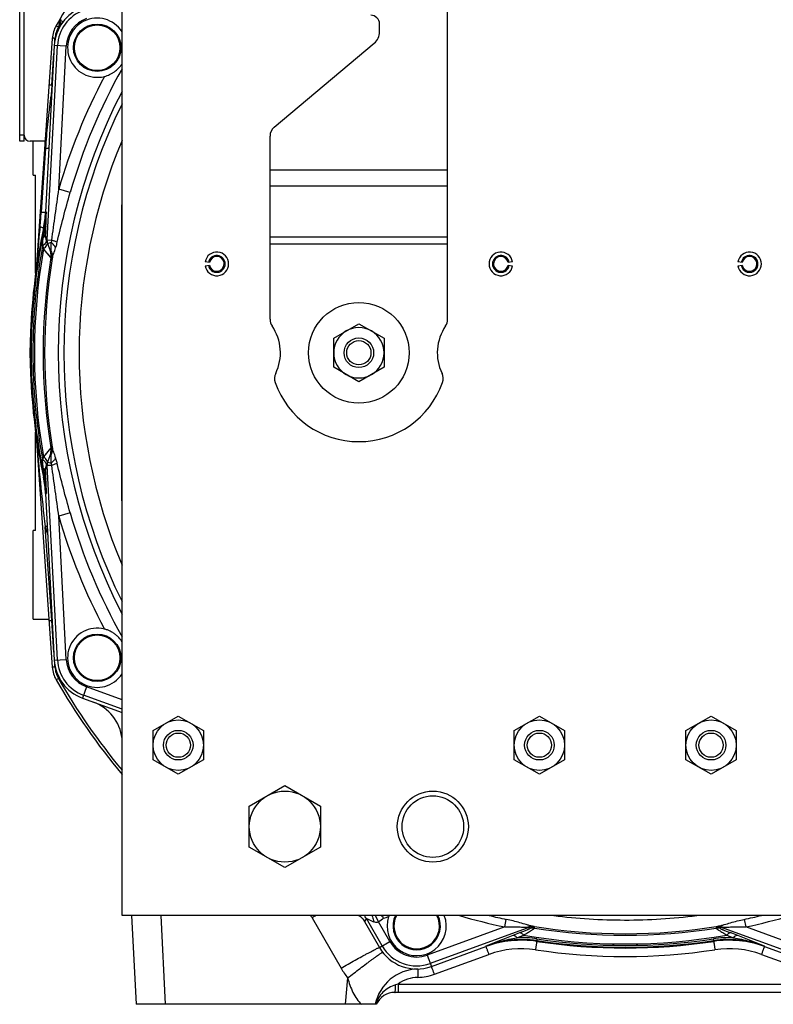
# Model space of a CAD drawing. Extents: x -3089 to 1181, y 8 to 2274.
# Tile 1 of 66: x -3089 to -2835, y 940 to 1272. Entities that reach past the tile are written whole.
import ezdxf

# ---------------------------------------------------------------- set-up
doc = ezdxf.new("R2010")
doc.units = 0
doc.header["$LTSCALE"] = 65.395
doc.layers.get('0').update_dxf_attribs({"linetype": 'CONTINUOUS'})

msp = doc.modelspace()

# ---------------------------------------------------------------- linework, layer by layer
at = {"color": 6, "linetype": 'CONTINUOUS'}
for p, q in [((-3054.59, 969.7), (-3054.59, 1349.7)), ((-2944.59, 1171), (-2944.59, 1277.7)), ((-2967.59, 1268.08), (-2967.59, 1270.7)), ((-3078.17, 1265.87), (-3083.62, 1187.81)), ((-3003.16, 1235.9), (-2969.38, 1264.25)), ((-3070.99, 1262.78), (-3070.99, 1262.7)), ((-3054.99, 1262.61), (-3054.99, 1262.7)), ((-3004.59, 1171), (-3004.59, 1232.83)), ((-3080.42, 1207.23), (-3080.42, 1207.22)), ((-3078.56, 1193.51), (-3080.19, 1197.99)), ((-2983.09, 1164.6), (-2974.59, 1169.51)), ((-2974.59, 1169.51), (-2966.09, 1164.6)), ((-2983.09, 1154.79), (-2983.09, 1164.6)), ((-2966.09, 1164.6), (-2966.09, 1154.79)), ((-3085.59, 1159.7), (-3085.71, 1159.7)), ((-2974.59, 1149.88), (-2983.09, 1154.79)), ((-2966.09, 1154.79), (-2974.59, 1149.88)), ((-3083.62, 1131.58), (-3078.17, 1053.52)), ((-3080.19, 1121.41), (-3078.56, 1125.88)), ((-3080.42, 1112.17), (-3080.42, 1112.17)), ((-3070.99, 1056.78), (-3070.99, 1056.7)), ((-3054.99, 1056.61), (-3054.99, 1056.7)), ((-3044.09, 1032.1), (-3035.59, 1037.01)), ((-3035.59, 1037.01), (-3027.09, 1032.1)), ((-2922.09, 1032.1), (-2913.59, 1037.01)), ((-2913.59, 1037.01), (-2905.09, 1032.1)), ((-2864.09, 1032.1), (-2855.59, 1037.01)), ((-2855.59, 1037.01), (-2847.09, 1032.1)), ((-3044.09, 1022.29), (-3044.09, 1032.1)), ((-3027.09, 1032.1), (-3027.09, 1022.29)), ((-2922.09, 1022.29), (-2922.09, 1032.1)), ((-2905.09, 1032.1), (-2905.09, 1022.29)), ((-2864.09, 1022.29), (-2864.09, 1032.1)), ((-2847.09, 1032.1), (-2847.09, 1022.29)), ((-3035.59, 1017.38), (-3044.09, 1022.29)), ((-3027.09, 1022.29), (-3035.59, 1017.38)), ((-2913.59, 1017.38), (-2922.09, 1022.29)), ((-2905.09, 1022.29), (-2913.59, 1017.38)), ((-2855.59, 1017.38), (-2864.09, 1022.29)), ((-2847.09, 1022.29), (-2855.59, 1017.38)), ((-3011.59, 1006.63), (-2999.59, 1013.55)), ((-2999.59, 1013.55), (-2987.59, 1006.63)), ((-3011.59, 992.77), (-3011.59, 1006.63)), ((-2987.59, 1006.63), (-2987.59, 992.77)), ((-2999.59, 985.84), (-3011.59, 992.77)), ((-2987.59, 992.77), (-2999.59, 985.84)), ((-2714.59, 969.7), (-3054.59, 969.7)), ((-3051.42, 969.7), (-3049.85, 939.7)), ((-2972.65, 967.76), (-2972.6, 967.66)), ((-2963.05, 966.21), (-2963.05, 966.12)), ((-2947.05, 966.04), (-2947.05, 966.12)), ((-2931.64, 959.21), (-2931.64, 959.21)), ((-2837.54, 959.21), (-2837.54, 959.21)), ((-2806.7, 943.7), (-2962.39, 943.7)), ((-2968.71, 939.7), (-3049.85, 939.7))]:
    msp.add_line(p, q, dxfattribs=at)
at = {"color": 3, "linetype": 'CONTINUOUS'}
msp.add_line((-3089.18, 1231.13), (-3089.18, 1309.74), dxfattribs=at)
at = {"color": 7, "linetype": 'CONTINUOUS'}
for p, q in [((-3087.68, 1231.13), (-3087.68, 1309.74)), ((-3087.68, 1231.13), (-3089.18, 1231.13)), ((-3080.78, 1231.13), (-3085.68, 1231.13)), ((-3084.59, 1219.7), (-3084.59, 1231.13)), ((-3084.59, 1219.7), (-3083.79, 1219.7)), ((-3083.79, 1186.55), (-3083.79, 1219.7)), ((-3083.79, 1099.7), (-3083.79, 1132.84)), ((-3084.59, 1069.7), (-3084.59, 1099.7)), ((-3083.79, 1099.7), (-3084.59, 1099.7)), ((-3084.59, 1069.7), (-3079.3, 1069.7))]:
    msp.add_line(p, q, dxfattribs=at)
at = {"color": 9, "linetype": 'CONTINUOUS'}
for p, q in [((-3076.86, 1270.15), (-3076.08, 1269.71)), ((-3079.86, 1197.78), (-3076.42, 1263.4)), ((-3073.43, 1263.24), (-3077.47, 1263.46)), ((-3077.32, 1264.88), (-3077.26, 1265.85)), ((-3078.36, 1250.06), (-3077.61, 1260.74)), ((-3075.96, 1214.89), (-3073.43, 1263.24)), ((-3078.59, 1246.84), (-3078.35, 1246.73)), ((-3087.68, 1233.13), (-3089.18, 1233.13)), ((-3080.46, 1228.81), (-3081.9, 1207.15)), ((-3004.59, 1221.43), (-2944.59, 1221.43)), ((-3072.12, 1213.78), (-3075.96, 1214.89)), ((-2944.59, 1215.93), (-3004.59, 1215.93)), ((-3080.14, 1207.19), (-3080.42, 1207.22)), ((-3081.14, 1201.74), (-3080.85, 1201.7)), ((-3079.86, 1197.78), (-3080.42, 1199.32)), ((-3079.86, 1197.78), (-3078.33, 1197.7)), ((-3079.69, 1196.6), (-3078.59, 1197)), ((-3004.59, 1198.86), (-2944.59, 1198.86)), ((-3078.64, 1191.84), (-3081.1, 1194.8)), ((-2944.59, 1196.36), (-3004.59, 1196.36)), ((-3083.6, 1131.24), (-3083.56, 1130.86)), ((-3078.64, 1127.56), (-3081.1, 1124.59)), ((-3078.77, 1127.4), (-3079.67, 1126.32)), ((-3078.66, 1127.53), (-3078.77, 1127.4)), ((-3079.67, 1126.32), (-3080.68, 1125.1)), ((-3080.42, 1120.08), (-3079.86, 1121.61)), ((-3078.33, 1121.69), (-3079.86, 1121.61)), ((-3076.42, 1055.99), (-3079.86, 1121.61)), ((-3079.69, 1122.79), (-3078.59, 1122.4)), ((-3080.85, 1117.7), (-3081.14, 1117.66)), ((-3080.42, 1112.17), (-3080.14, 1112.21)), ((-3072.12, 1105.61), (-3075.96, 1104.5)), ((-3073.43, 1056.15), (-3075.96, 1104.5)), ((-3078.36, 1069.34), (-3080.57, 1100.92)), ((-3078.36, 1069.34), (-3078.18, 1069.43)), ((-3077.61, 1058.65), (-3078.36, 1069.34)), ((-3077.47, 1055.94), (-3073.43, 1056.15)), ((-3077.26, 1053.55), (-3077.32, 1054.51)), ((-3076.08, 1049.69), (-3076.86, 1049.24)), ((-3066.57, 1046.88), (-3067.95, 1043.07)), ((-3054.59, 1039.33), (-3067.59, 1044.06)), ((-3054.59, 1042.52), (-3066.57, 1046.88)), ((-3039.86, 939.7), (-3041.43, 969.7)), ((-2990.41, 968.89), (-2980.59, 951.89)), ((-2972.6, 967.66), (-2972.7, 967.84)), ((-2972.6, 967.66), (-2972.03, 968.64)), ((-2966.69, 959.4), (-2972.03, 968.64)), ((-2969.12, 969.7), (-2967.92, 967.52)), ((-2964.1, 960.9), (-2967.92, 967.52)), ((-2925.3, 965.83), (-2924.77, 968.37)), ((-2884.8, 968.16), (-2884.74, 968.16)), ((-2844.41, 968.37), (-2843.88, 965.83)), ((-2925.3, 965.83), (-2951.47, 956.3)), ((-2916.8, 965.73), (-2950.45, 953.48)), ((-2916.8, 965.73), (-2916.75, 965.26)), ((-2915.26, 965.41), (-2915.3, 965.87)), ((-2853.88, 965.87), (-2853.92, 965.41)), ((-2852.43, 965.26), (-2852.38, 965.73)), ((-2818.73, 953.48), (-2852.38, 965.73)), ((-2817.71, 956.3), (-2843.88, 965.83)), ((-2967.6, 958.87), (-2964.1, 960.9)), ((-2920.33, 963.79), (-2922.59, 962.92)), ((-2921.17, 962.19), (-2918.94, 963.06)), ((-2914.41, 961.81), (-2914.49, 961.24)), ((-2914.47, 960.93), (-2914.49, 961.24)), ((-2854.69, 961.24), (-2854.77, 961.81)), ((-2854.69, 961.24), (-2854.71, 960.93)), ((-2850.24, 963.06), (-2848.01, 962.19)), ((-2846.59, 962.92), (-2848.85, 963.79)), ((-2931.65, 959.32), (-2931.64, 959.21)), ((-2837.54, 959.21), (-2837.53, 959.32)), ((-2951.47, 956.3), (-2950.09, 952.5)), ((-2949.06, 949.83), (-2930.62, 956.55)), ((-2838.56, 956.55), (-2820.12, 949.83)), ((-2978.38, 948.6), (-2979.16, 939.7)), ((-2961.35, 946.54), (-2807.73, 946.54)), ((-2961.35, 946.54), (-2961.35, 943.7))]:
    msp.add_line(p, q, dxfattribs=at)
at = {"color": 2, "linetype": 'CONTINUOUS'}
for p, q in [((-3075.75, 1271.87), (-3075.88, 1270)), ((-3075.58, 1271.84), (-3075.57, 1271.88)), ((-3077.47, 1263.46), (-3080.42, 1207.23)), ((-3078.36, 1250.06), (-3078.59, 1246.84)), ((-3078.18, 1249.97), (-3078.36, 1250.06)), ((-3054.79, 1209.7), (-3054.79, 1109.7)), ((-3080.85, 1201.7), (-3080.72, 1201.67)), ((-3025.05, 1190.13), (-3026.53, 1190.39)), ((-2922.65, 1190.39), (-2924.13, 1190.13)), ((-2845.05, 1190.13), (-2846.53, 1190.39)), ((-3026.53, 1189), (-3025.05, 1189.26)), ((-2924.13, 1189.26), (-2922.65, 1189)), ((-2846.53, 1189), (-2845.05, 1189.26)), ((-3085.47, 1166.71), (-3085.71, 1159.7)), ((-3085.71, 1159.7), (-3085.47, 1152.68)), ((-3080.72, 1117.73), (-3080.85, 1117.7)), ((-3080.42, 1112.17), (-3077.47, 1055.94)), ((-3067.95, 1043.07), (-3054.59, 1038.21)), ((-2973.13, 968.44), (-2967.6, 958.87)), ((-2967.04, 969.7), (-2966.48, 969.14)), ((-2950.09, 952.5), (-2931.64, 959.21)), ((-2837.54, 959.21), (-2819.09, 952.5)), ((-2954.71, 951.63), (-2954.71, 951.56)), ((-2954.71, 951.62), (-2954.71, 951.62)), ((-2954.71, 951.6), (-2954.7, 951.38)), ((-2954.71, 951.45), (-2954.64, 948.78)), ((-2954.7, 951.38), (-2954.69, 950.83)), ((-2954.69, 950.83), (-2954.68, 950.53)), ((-2954.68, 950.53), (-2954.67, 950))]:
    msp.add_line(p, q, dxfattribs=at)
at = {"color": 9, "linetype": 'CONTINUOUS'}
for points in [[(-3080.42, 1193.98), (-3080.55, 1194.13), (-3080.68, 1194.29), (-3080.81, 1194.46), (-3080.95, 1194.62)], [(-3079.86, 1193.31), (-3079.96, 1193.43), (-3080.42, 1193.98)], [(-3078.69, 1191.9), (-3079.58, 1192.97), (-3079.86, 1193.31)], [(-3080.68, 1125.1), (-3080.81, 1124.94), (-3081.1, 1124.59)]]:
    msp.add_lwpolyline(points, dxfattribs=at)
at = {"color": 2, "linetype": 'CONTINUOUS'}
msp.add_lwpolyline([(-2954.67, 950), (-2954.66, 949.41), (-2954.65, 949.2)], dxfattribs=at)
for centre in [(-3062.99, 1262.7), (-3062.99, 1056.7)]:
    msp.add_circle(centre, 8, dxfattribs=at)
at = {"color": 9, "linetype": 'CONTINUOUS'}
for centre in [(-3062.99, 1262.7), (-3062.99, 1056.7)]:
    msp.add_circle(centre, 7.7, dxfattribs=at)
at = {"color": 6, "linetype": 'CONTINUOUS'}
for centre, radius in [((-2974.59, 1159.7), 17), ((-2974.59, 1159.7), 5), ((-2974.59, 1159.7), 4.1), ((-3035.59, 1027.2), 8.5), ((-2913.59, 1027.2), 8.5), ((-2855.59, 1027.2), 8.5), ((-3035.59, 1027.2), 5), ((-3035.59, 1027.2), 4.1), ((-2913.59, 1027.2), 5), ((-2913.59, 1027.2), 4.1), ((-2855.59, 1027.2), 5), ((-2855.59, 1027.2), 4.1), ((-2999.59, 999.7), 12), ((-2949.59, 999.7), 12), ((-2949.59, 999.7), 10.4)]:
    msp.add_circle(centre, radius, dxfattribs=at)
for centre, radius, start, end in [((-2884.59, 1159.7), 221.74, 141.1424, 150.1231), ((-2970.59, 1270.7), 3, 0, 90), ((-3068.19, 1265.17), 10, 150.1231, 176), ((-3079.87, 1270.28), 4, 335.8139, 356), ((-2972.59, 1268.08), 5, 310, 360), ((-3000.59, 1232.83), 4, 130, 180), ((-2884.59, 1159.7), 184.5, 157.1362, 202.8638), ((-2884.59, 1159.7), 201, 167.9268, 167.9272), ((-3022.59, 1189.7), 4, 190, 170), ((-2926.59, 1189.7), 4, 10, 350), ((-2842.59, 1189.7), 4, 190, 170), ((-3022.59, 1189.7), 2.85, 190, 170), ((-2926.59, 1189.7), 2.85, 10, 350), ((-2842.59, 1189.7), 2.85, 190, 170), ((-3000.59, 1171), 4, 180, 214.4115), ((-2948.59, 1171), 4, 325.5885, 360), ((-3017.09, 1159.7), 16, 334.1774, 34.4115), ((-2974.59, 1159.7), 8.5, 120.0264, 179.9945), ((-2974.59, 1159.7), 8.5, 59.9791, 120.0222), ((-2974.59, 1159.7), 8.5, 0.0056, 59.9747), ((-2932.09, 1159.7), 16, 145.5885, 205.8226), ((-2884.59, 1159.7), 201, 178, 182), ((-2974.59, 1159.7), 8.5, 180.0055, 239.9745), ((-2974.59, 1159.7), 8.5, 300.0266, 359.9946), ((-2999.09, 1150.99), 4, 154.1774, 199.5766), ((-2974.59, 1159.7), 8.5, 239.9791, 300.0222), ((-2950.09, 1150.99), 4, 340.4234, 25.8226), ((-2974.59, 1159.7), 30, 199.5766, 340.4234), ((-2884.59, 1159.7), 201, 192.0728, 192.0732), ((-3068.19, 1054.22), 10, 184, 209.8769), ((-2884.59, 1159.7), 221.74, 209.8769, 219.9404), ((-3069.48, 1027.67), 15, 6.7248, 69.9604), ((-2977.09, 965.2), 5.12, 29.9999, 30.6947), ((-3041.84, 924.75), 87.46, 30.2053, 30.4973), ((-2955.05, 966.12), 8, 153.4329, 153.4389), ((-2919.67, 926.34), 34.98, 81.4498, 110.0003), ((-2884.59, 1159.7), 201, 261.45, 261.4514), ((-2849.51, 926.34), 34.98, 69.9997, 98.5502), ((-2884.59, 1159.7), 201, 278.5486, 278.55), ((-2954.36, 936.63), 15, 91.4978, 168.1948), ((-2962.39, 936.7), 7, 90, 154.6231)]:
    msp.add_arc(centre, radius, start, end, dxfattribs=at)
at = {"color": 2, "linetype": 'CONTINUOUS'}
for centre, radius, start, end in [((-3062.99, 1262.7), 14.5, 110, 177), ((-3074.75, 1271.8), 1, 149.4806, 176), ((-3072.4, 1269.98), 3.69, 143.6824, 149.0606), ((-3062.99, 1262.7), 10, 32.8159, 284.0909), ((-2875.02, 1155.23), 223.23, 155.5991, 155.772), ((-3115.37, 1209.06), 35, 347.9272, 357), ((-3113.58, 1208.7), 33.48, 347.9228, 357.4108), ((-2884.59, 1159.7), 201, 167.9272, 178), ((-3076.51, 1199.33), 3.91, 199.5229, 200.0002), ((-3081.14, 1197.69), 0.997, 12.0479, 19.3354), ((-3073.43, 1198.62), 8.51, 199.9103, 200.4417), ((-3022.59, 1189.7), 2.5, 10.0001, 169.9999), ((-2926.59, 1189.7), 2.5, 10, 180), ((-2842.59, 1189.7), 2.5, 10.0001, 169.9999), ((-3022.59, 1189.7), 2.5, 190, 360), ((-3022.6, 1189.7), 2.51, 0.0123, 9.9877), ((-2926.58, 1189.7), 2.51, 180.0123, 189.9877), ((-2926.59, 1189.7), 2.5, 190.0001, 349.9999), ((-2842.59, 1189.7), 2.5, 190, 360), ((-2842.6, 1189.7), 2.51, 0.0123, 9.9877), ((-2884.59, 1159.7), 201, 182, 192.0728), ((-3073.43, 1120.78), 8.51, 159.5583, 160.0897), ((-3081.14, 1121.7), 0.997, 340.6651, 348.0108), ((-3076.51, 1120.07), 3.91, 159.9998, 160.4771), ((-3115.37, 1110.34), 35, 3, 12.0728), ((-3113.57, 1110.7), 33.46, 2.5875, 12.0789), ((-3062.99, 1056.7), 10, 75.9091, 327.1673), ((-3062.99, 1056.7), 14.5, 183, 250), ((-2862.26, 1030.61), 121, 210.2279, 210.5365), ((-2955.05, 966.12), 10, 161.1845, 20.9633), ((-2954.94, 966.08), 10.11, 159.0506, 161.1684), ((-2955.05, 966.12), 8, 153.4389, 26.5662), ((-2919.67, 926.32), 35, 81.4514, 110), ((-2884.59, 1159.7), 201, 261.4514, 278.5486), ((-2849.51, 926.32), 35, 70, 98.5486), ((-2955.05, 966.12), 14.5, 210, 290), ((-2955.05, 966.28), 17.5, 271.3253, 290.0001)]:
    msp.add_arc(centre, radius, start, end, dxfattribs=at)
at = {"color": 9, "linetype": 'CONTINUOUS'}
for centre, radius, start, end in [((-3062.99, 1262.7), 13.45, 110, 177), ((-2884.59, 1159.7), 220.84, 150.013, 150.1231), ((-3062.99, 1262.7), 10.45, 110, 177), ((-3068.27, 1265.22), 9.01, 150.124, 175.9954), ((-2884.59, 1159.7), 195.17, 150.5811, 163.9122), ((-2884.59, 1159.7), 199.17, 152.0666, 163.9122), ((-2819.44, 1209.42), 261.84, 171.7832, 172.2392), ((-2884.59, 1159.7), 191.54, 152.5715, 207.4285), ((-3110.69, 1169.09), 82.11, 66.8859, 67.2026), ((-2884.59, 1159.7), 189.64, 153.7003, 206.2997), ((-3235.35, 1217.34), 153.79, 354.3803, 356.2011), ((-3575.4, 1220.53), 495.43, 357.9011, 358.457), ((-2884.59, 1159.7), 200.7, 167.9211, 192.0789), ((-2083.74, 1103.83), 1003.41, 174.36961, 175.17777), ((-2719.33, 1143.52), 366.03, 170.8598, 171.324), ((-3505.49, 1218.12), 425.49, 357.4675, 357.8808), ((-2884.59, 1159.7), 200.12, 169.6304, 190.3696), ((-2884.59, 1159.7), 199.62, 169.872, 190.128), ((-3083.57, 1192.66), 5, 11.119, 19.9719), ((-3083.56, 1192.66), 4.99, 350.4954, 11.0859), ((-2884.59, 1159.7), 196.69, 170.5952, 189.4048), ((-2884.59, 1159.7), 196.17, 170.6567, 189.3433), ((-3083.24, 1191.81), 4.98, 350.6896, 19.9964), ((-2091.96, 1214.84), 995.15, 184.84069, 186.57281), ((-3083.56, 1126.73), 4.99, 348.9214, 9.5046), ((-3083.24, 1127.58), 4.98, 340.0036, 9.3104), ((-3083.57, 1126.74), 5, 340.0281, 348.8882), ((-2737.4, 1173.04), 347.75, 188.6637, 189.1524), ((-3605.57, 1097.21), 525.65, 2.1586, 2.4932), ((-3565.28, 1099.19), 485.32, 1.5372, 2.1046), ((-2884.59, 1159.7), 199.17, 196.0878, 207.9334), ((-2884.59, 1159.7), 195.17, 196.0878, 209.4189), ((-3005.4, 849.2), 262.7, 106.4609, 106.6273), ((-2884.24, 1159.86), 204.98, 196.7096, 197.5428), ((-3062.99, 1056.7), 13.45, 183, 250), ((-3062.99, 1056.7), 10.45, 183, 250), ((-3068.27, 1054.18), 9.01, 184.0079, 209.8736), ((-2884.59, 1159.7), 220.84, 209.8768, 219.6612), ((-3007.73, 958.9), 20, 29.9986, 32.7008), ((-2745.07, 543.45), 491.12, 119.7818, 119.9703), ((-2976.37, 966.13), 5.01, 30.055, 45.3458), ((-2972.09, 988.7), 20.78, 286.3052, 291.3858), ((-2955.05, 966.12), 7.7, 152.3125, 27.6875), ((-2884.59, 1159.7), 198.1, 253.5661, 258.1409), ((-2884.59, 1159.7), 195.5, 256.3875, 258.1409), ((-2884.59, 1159.7), 191.54, 262.7526, 269.9363), ((-2884.59, 1159.7), 191.54, 269.9565, 277.2456), ((-2884.59, 1159.7), 195.5, 281.8591, 283.6125), ((-2884.59, 1159.7), 198.1, 281.8591, 286.4339), ((-2915.77, 962.91), 3, 81.0143, 109.9817), ((-2915.73, 962.44), 3, 81.048, 109.9817), ((-2884.59, 1159.7), 196.17, 260.7699, 279.2301), ((-2884.59, 1159.7), 196.69, 261.03, 278.97), ((-2853.45, 962.44), 3, 70.0183, 98.9517), ((-2853.41, 962.91), 3, 70.0183, 98.9857), ((-2955.05, 966.12), 10.45, 210, 290), ((-2757.5, 533.91), 459.68, 111.0475, 112.2628), ((-2919.47, 928.06), 33.55, 81.4615, 111.2752), ((-2919.76, 926.27), 35.95, 81.4301, 92.2508), ((-2884.59, 1159.7), 199.62, 260.0906, 279.9094), ((-2884.59, 1159.7), 200.7, 261.4316, 278.5684), ((-2884.59, 1159.7), 200.12, 261.4316, 278.5684), ((-2849.42, 926.28), 35.93, 87.7465, 98.5726), ((-2849.71, 928.06), 33.55, 68.7249, 98.5385), ((-3015.79, 523.57), 470.8, 67.7516, 68.9382), ((-2955.05, 966.12), 13.45, 210, 290), ((-2919.67, 926.48), 32, 81.4514, 110.0001), ((-2884.59, 1159.85), 204, 261.4513, 278.5487), ((-2849.51, 926.48), 32, 70.0001, 98.5485), ((-2955.02, 966.66), 29.53, 210.0044, 217.7135), ((-2954.36, 936.79), 12, 91.3254, 125.6207), ((-2940.55, 873.6), 75.85, 105.9186, 106.5751), ((-2959.39, 936.69), 9.99, 162.1201, 162.486)]:
    msp.add_arc(centre, radius, start, end, dxfattribs=at)
at = {"color": 7, "linetype": 'CONTINUOUS'}
for centre, start, end in [((-3085.68, 1233.13), 180, 270), ((-3080.78, 1233.13), 270, 275.2163)]:
    msp.add_arc(centre, 2, start, end, dxfattribs=at)
at = {"color": 6, "linetype": 'CONTINUOUS'}
for centre, major_axis, start_param, end_param in [((-3115.39, 1209.06), (-34.72, 4.59), 3.062486, 3.220747), ((-3115.39, 1110.33), (34.72, 4.59), -0.079154, 0.079107)]:
    msp.add_ellipse(centre, major_axis=major_axis, ratio=0.999387, start_param=start_param, end_param=end_param, dxfattribs=at)
at = {"color": 2, "linetype": 'CONTINUOUS'}
for points, knots in [([(-3075.88, 1270), (-3075.88, 1269.98), (-3075.86, 1270.12), (-3075.85, 1270.18), (-3075.81, 1270.41), (-3075.76, 1270.74), (-3075.68, 1271.23), (-3075.61, 1271.63), (-3075.58, 1271.84)], [0, 0, 0, 0, 0.022133, 0.098375, 0.211938, 0.348762, 0.660952, 1, 1, 1, 1]), ([(-3060.56, 1253), (-3060.25, 1253.07), (-3059.65, 1253.26), (-3058.77, 1253.61), (-3057.94, 1254.05), (-3056.89, 1254.73), (-3055.71, 1255.76), (-3054.93, 1256.75), (-3054.59, 1257.28)], [0, 0, 0, 0, 0.126491, 0.252126, 0.376801, 0.500782, 0.748742, 1, 1, 1, 1]), ([(-3080.72, 1201.67), (-3080.64, 1202.13), (-3080.37, 1203.96), (-3080.2, 1205.81), (-3080.14, 1207.19)], [0, 0, 0, 0, 0.253642, 1, 1, 1, 1]), ([(-3080.17, 1197.9), (-3080.13, 1197.74), (-3080.15, 1197.36), (-3080.4, 1196.8), (-3080.84, 1196.23), (-3081.22, 1195.89), (-3081.44, 1195.72)], [0, 0, 0, 0, 0.188061, 0.414918, 0.688204, 1, 1, 1, 1]), ([(-3081.1, 1194.8), (-3080.87, 1194.98), (-3080.47, 1195.36), (-3080.02, 1195.97), (-3079.79, 1196.57), (-3079.82, 1196.97), (-3079.88, 1197.13)], [0, 0, 0, 0, 0.316461, 0.590358, 0.814102, 1, 1, 1, 1]), ([(-3079.88, 1122.26), (-3079.82, 1122.42), (-3079.79, 1122.82), (-3080.02, 1123.42), (-3080.47, 1124.04), (-3080.87, 1124.41), (-3081.1, 1124.59)], [0, 0, 0, 0, 0.185898, 0.409642, 0.683539, 1, 1, 1, 1]), ([(-3081.44, 1123.68), (-3081.22, 1123.51), (-3080.84, 1123.16), (-3080.4, 1122.6), (-3080.15, 1122.04), (-3080.13, 1121.66), (-3080.17, 1121.5)], [0, 0, 0, 0, 0.311753, 0.585031, 0.811914, 1, 1, 1, 1]), ([(-3080.14, 1112.21), (-3080.16, 1112.66), (-3080.27, 1114.51), (-3080.49, 1116.35), (-3080.72, 1117.73)], [0, 0, 0, 0, 0.246012, 1, 1, 1, 1]), ([(-3057.99, 1065.36), (-3058.19, 1065.47), (-3058.7, 1065.74), (-3059.55, 1066.11), (-3060.22, 1066.31), (-3060.56, 1066.4)], [0, 0, 0, 0, 0.247961, 0.622523, 1, 1, 1, 1]), ([(-3054.59, 1062.12), (-3055.02, 1062.79), (-3055.79, 1063.71), (-3056.99, 1064.73), (-3057.65, 1065.16), (-3057.99, 1065.36)], [0, 0, 0, 0, 0.502638, 0.75134, 1, 1, 1, 1]), ([(-2949.06, 949.83), (-2949.13, 950.01), (-2949.25, 950.35), (-2949.44, 950.85), (-2949.61, 951.31), (-2949.74, 951.65), (-2949.83, 951.9), (-2949.89, 952.05), (-2949.95, 952.18), (-2949.99, 952.29), (-2950.03, 952.38), (-2950.05, 952.44), (-2950.07, 952.48), (-2950.08, 952.49), (-2950.09, 952.5), (-2950.09, 952.5)], [0, 0, 0, 0, 0.197518, 0.38604, 0.558787, 0.709525, 0.774907, 0.832824, 0.882753, 0.924247, 0.956934, 0.980527, 0.994841, 0.998512, 1, 1, 1, 1])]:
    msp.add_open_spline(points, degree=3, knots=knots, dxfattribs=at)
at = {"color": 9, "linetype": 'CONTINUOUS'}
for points, knots in [([(-3075.43, 1270.15), (-3075.36, 1270.26), (-3075.26, 1270.52), (-3075.25, 1270.95), (-3075.35, 1271.42), (-3075.49, 1271.72), (-3075.57, 1271.88)], [0, 0, 0, 0, 0.213651, 0.447091, 0.709256, 1, 1, 1, 1]), ([(-3074.68, 1271.28), (-3074.66, 1271.31), (-3074.68, 1271.39), (-3074.73, 1271.47), (-3074.84, 1271.63), (-3075.06, 1271.86), (-3075.26, 1272.06), (-3075.38, 1272.17)], [0, 0, 0, 0, 0.08574, 0.164262, 0.271766, 0.578597, 1, 1, 1, 1]), ([(-3077.26, 1265.85), (-3077.37, 1265.86), (-3077.54, 1265.87), (-3077.75, 1265.88), (-3077.89, 1265.88), (-3078.01, 1265.88), (-3078.09, 1265.88), (-3078.14, 1265.88), (-3078.16, 1265.88), (-3078.17, 1265.87), (-3078.17, 1265.87)], [0, 0, 0, 0, 0.375222, 0.553029, 0.710187, 0.83694, 0.928127, 0.981163, 0.994325, 1, 1, 1, 1]), ([(-3078.36, 1250.06), (-3078.48, 1250.06), (-3078.65, 1250.07), (-3078.86, 1250.08), (-3079, 1250.09), (-3079.11, 1250.09), (-3079.18, 1250.09), (-3079.23, 1250.09), (-3079.25, 1250.09), (-3079.26, 1250.09), (-3079.27, 1250.08), (-3079.27, 1250.08)], [0, 0, 0, 0, 0.388433, 0.560844, 0.710741, 0.833048, 0.923647, 0.956077, 0.979583, 0.994058, 1, 1, 1, 1]), ([(-3078.88, 1244.78), (-3079.06, 1243.45), (-3079.38, 1240.8), (-3079.8, 1236.81), (-3080.17, 1232.81), (-3080.37, 1230.14), (-3080.46, 1228.81)], [0, 0, 0, 0, 0.250019, 0.50005, 0.750063, 1, 1, 1, 1]), ([(-3080.46, 1228.81), (-3080.29, 1228.81), (-3079.98, 1228.81), (-3079.64, 1228.83), (-3079.45, 1228.84), (-3079.36, 1228.86), (-3079.31, 1228.87), (-3079.28, 1228.89), (-3079.28, 1228.9)], [0, 0, 0, 0, 0.445508, 0.757681, 0.862567, 0.935525, 0.979539, 1, 1, 1, 1]), ([(-3078.33, 1197.7), (-3077.95, 1200.57), (-3077.17, 1206.3), (-3076.36, 1212.03), (-3075.96, 1214.89)], [0, 0, 0, 0, 0.499881, 1, 1, 1, 1]), ([(-3076.5, 1197), (-3075.86, 1199.82), (-3074.46, 1205.43), (-3072.92, 1211), (-3072.12, 1213.78)], [0, 0, 0, 0, 0.499145, 1, 1, 1, 1]), ([(-3081.9, 1207.15), (-3081.7, 1207.15), (-3081.41, 1207.14), (-3081.04, 1207.15), (-3080.83, 1207.16), (-3080.66, 1207.17), (-3080.53, 1207.18), (-3080.46, 1207.2), (-3080.42, 1207.22), (-3080.42, 1207.23)], [0, 0, 0, 0, 0.411949, 0.584827, 0.730284, 0.845178, 0.928033, 0.9785, 1, 1, 1, 1]), ([(-3082.3, 1202.28), (-3082.14, 1202.22), (-3081.84, 1202.13), (-3081.51, 1202), (-3081.31, 1201.9), (-3081.22, 1201.84), (-3081.16, 1201.79), (-3081.14, 1201.75), (-3081.14, 1201.74)], [0, 0, 0, 0, 0.403949, 0.714185, 0.827293, 0.910981, 0.966321, 1, 1, 1, 1]), ([(-3080.29, 1202.38), (-3080.31, 1202.25), (-3080.42, 1201.98), (-3080.61, 1201.77), (-3080.72, 1201.67)], [0, 0, 0, 0, 0.462614, 1, 1, 1, 1]), ([(-3081.44, 1195.72), (-3081.43, 1195.97), (-3081.4, 1196.98), (-3081.29, 1197.99), (-3081.18, 1198.74)], [0, 0, 0, 0, 0.249145, 1, 1, 1, 1]), ([(-3081.18, 1198.74), (-3081.07, 1198.78), (-3080.88, 1198.86), (-3080.6, 1199.02), (-3080.44, 1199.19), (-3080.42, 1199.32)], [0, 0, 0, 0, 0.342098, 0.619076, 1, 1, 1, 1]), ([(-3080.2, 1198.02), (-3080.31, 1198.33), (-3080.41, 1198.77), (-3080.42, 1199.21), (-3080.42, 1199.32)], [0, 0, 0, 0, 0.747352, 1, 1, 1, 1]), ([(-3078.59, 1197), (-3078.6, 1196.46), (-3078.64, 1195.46), (-3078.65, 1194.45), (-3078.6, 1193.99)], [0, 0, 0, 0, 0.538872, 1, 1, 1, 1]), ([(-3078.33, 1197.7), (-3078.34, 1197.64), (-3078.41, 1197.4), (-3078.51, 1197.17), (-3078.59, 1197)], [0, 0, 0, 0, 0.256575, 1, 1, 1, 1]), ([(-3077.03, 1195.14), (-3077.18, 1195.48), (-3077.65, 1196.16), (-3078.25, 1196.72), (-3078.59, 1197)], [0, 0, 0, 0, 0.455189, 1, 1, 1, 1]), ([(-3076.5, 1197), (-3076.75, 1197.12), (-3077.36, 1197.37), (-3077.97, 1197.59), (-3078.33, 1197.7)], [0, 0, 0, 0, 0.428062, 1, 1, 1, 1]), ([(-3077.03, 1195.14), (-3076.98, 1195.29), (-3076.78, 1195.9), (-3076.61, 1196.53), (-3076.5, 1197)], [0, 0, 0, 0, 0.245978, 1, 1, 1, 1]), ([(-3078.56, 1193.51), (-3078.55, 1193.48), (-3078.56, 1193.7), (-3078.57, 1193.78), (-3078.59, 1193.93), (-3078.6, 1193.99)], [0, 0, 0, 0, 0.238537, 0.585814, 1, 1, 1, 1]), ([(-3078.6, 1193.99), (-3078.4, 1193.61), (-3078.11, 1192.81), (-3078.1, 1191.95), (-3078.16, 1191.55)], [0, 0, 0, 0, 0.507002, 1, 1, 1, 1]), ([(-3078.16, 1191.55), (-3078.1, 1191.82), (-3077.95, 1192.39), (-3077.57, 1193.59), (-3077.24, 1194.5), (-3077.03, 1195.14)], [0, 0, 0, 0, 0.223992, 0.469387, 1, 1, 1, 1]), ([(-3078.33, 1191.01), (-3078.31, 1190.97), (-3078.24, 1191.18), (-3078.22, 1191.29), (-3078.18, 1191.46), (-3078.16, 1191.55)], [0, 0, 0, 0, 0.2088, 0.539337, 1, 1, 1, 1]), ([(-3083.59, 1188.18), (-3083.6, 1188.14), (-3083.6, 1188.06), (-3083.63, 1187.73), (-3083.62, 1187.81)], [0, 0, 0, 0, 0.338314, 1, 1, 1, 1]), ([(-3083.62, 1131.58), (-3083.62, 1131.6), (-3083.61, 1131.36), (-3083.6, 1131.35), (-3083.6, 1131.24)], [0, 0, 0, 0, 0.097575, 1, 1, 1, 1]), ([(-3078.16, 1127.85), (-3078.1, 1127.44), (-3078.11, 1126.58), (-3078.4, 1125.78), (-3078.6, 1125.4)], [0, 0, 0, 0, 0.492998, 1, 1, 1, 1]), ([(-3078.16, 1127.85), (-3078.18, 1127.93), (-3078.22, 1128.1), (-3078.24, 1128.22), (-3078.31, 1128.43), (-3078.33, 1128.39)], [0, 0, 0, 0, 0.460662, 0.791204, 1, 1, 1, 1]), ([(-3077.03, 1124.26), (-3077.24, 1124.89), (-3077.57, 1125.81), (-3077.95, 1127), (-3078.1, 1127.57), (-3078.16, 1127.85)], [0, 0, 0, 0, 0.530613, 0.776008, 1, 1, 1, 1]), ([(-3078.6, 1125.4), (-3078.65, 1124.93), (-3078.64, 1123.92), (-3078.6, 1122.92), (-3078.59, 1122.4)], [0, 0, 0, 0, 0.474907, 1, 1, 1, 1]), ([(-3078.56, 1125.88), (-3078.55, 1125.92), (-3078.56, 1125.7), (-3078.57, 1125.61), (-3078.59, 1125.47), (-3078.6, 1125.4)], [0, 0, 0, 0, 0.238537, 0.585814, 1, 1, 1, 1]), ([(-3077.03, 1124.26), (-3077.18, 1123.92), (-3077.65, 1123.24), (-3078.25, 1122.67), (-3078.59, 1122.4)], [0, 0, 0, 0, 0.455188, 1, 1, 1, 1]), ([(-3076.5, 1122.39), (-3076.54, 1122.55), (-3076.69, 1123.18), (-3076.88, 1123.8), (-3077.03, 1124.26)], [0, 0, 0, 0, 0.253193, 1, 1, 1, 1]), ([(-3081.18, 1120.66), (-3081.22, 1120.91), (-3081.35, 1121.91), (-3081.43, 1122.92), (-3081.44, 1123.68)], [0, 0, 0, 0, 0.251178, 1, 1, 1, 1]), ([(-3081.18, 1120.66), (-3081.08, 1120.62), (-3080.89, 1120.54), (-3080.61, 1120.38), (-3080.44, 1120.2), (-3080.42, 1120.08)], [0, 0, 0, 0, 0.336307, 0.612939, 1, 1, 1, 1]), ([(-3080.42, 1120.08), (-3080.42, 1120.19), (-3080.41, 1120.63), (-3080.31, 1121.07), (-3080.2, 1121.37)], [0, 0, 0, 0, 0.252648, 1, 1, 1, 1]), ([(-3078.59, 1122.4), (-3078.56, 1122.34), (-3078.46, 1122.11), (-3078.37, 1121.88), (-3078.33, 1121.69)], [0, 0, 0, 0, 0.242135, 1, 1, 1, 1]), ([(-3076.5, 1122.39), (-3076.76, 1122.27), (-3077.36, 1122.02), (-3077.98, 1121.81), (-3078.33, 1121.69)], [0, 0, 0, 0, 0.435866, 1, 1, 1, 1]), ([(-3075.96, 1104.5), (-3076.36, 1107.37), (-3077.17, 1113.1), (-3077.95, 1118.83), (-3078.33, 1121.69)], [0, 0, 0, 0, 0.500121, 1, 1, 1, 1]), ([(-3072.12, 1105.61), (-3072.92, 1108.4), (-3074.46, 1113.97), (-3075.86, 1119.58), (-3076.5, 1122.39)], [0, 0, 0, 0, 0.500855, 1, 1, 1, 1]), ([(-3080.72, 1117.73), (-3080.61, 1117.63), (-3080.42, 1117.41), (-3080.31, 1117.14), (-3080.29, 1117.01)], [0, 0, 0, 0, 0.537386, 1, 1, 1, 1]), ([(-3079.27, 1069.31), (-3079.27, 1069.31), (-3079.26, 1069.31), (-3079.25, 1069.31), (-3079.23, 1069.3), (-3079.18, 1069.3), (-3079.11, 1069.3), (-3079, 1069.31), (-3078.86, 1069.31), (-3078.65, 1069.32), (-3078.48, 1069.33), (-3078.36, 1069.34)], [0, 0, 0, 0, 0.005941, 0.020414, 0.043915, 0.076337, 0.166914, 0.289205, 0.4391, 0.611526, 1, 1, 1, 1]), ([(-3077.26, 1053.55), (-3077.37, 1053.54), (-3077.54, 1053.53), (-3077.75, 1053.52), (-3077.89, 1053.51), (-3078.01, 1053.51), (-3078.09, 1053.51), (-3078.14, 1053.52), (-3078.16, 1053.52), (-3078.17, 1053.52), (-3078.17, 1053.52)], [0, 0, 0, 0, 0.375003, 0.552807, 0.710013, 0.836832, 0.928078, 0.981153, 0.994324, 1, 1, 1, 1]), ([(-2972.03, 968.64), (-2972.03, 968.65), (-2972.01, 968.65), (-2971.98, 968.64), (-2971.92, 968.63), (-2971.8, 968.59), (-2971.6, 968.51), (-2971.32, 968.38), (-2970.96, 968.22), (-2970.56, 968.03), (-2970.11, 967.82), (-2969.8, 967.67), (-2969.64, 967.59)], [0, 0, 0, 0, 0.0054, 0.018814, 0.041392, 0.073115, 0.162883, 0.284345, 0.433122, 0.60478, 0.794999, 1, 1, 1, 1]), ([(-2970.15, 969.7), (-2970.09, 969.54), (-2969.85, 968.85), (-2969.7, 968.14), (-2969.64, 967.59)], [0, 0, 0, 0, 0.23913, 1, 1, 1, 1]), ([(-2967.92, 967.52), (-2968.06, 967.46), (-2968.35, 967.35), (-2968.94, 967.32), (-2969.38, 967.46), (-2969.64, 967.59)], [0, 0, 0, 0, 0.255951, 0.507886, 1, 1, 1, 1]), ([(-2916.06, 966.07), (-2916.37, 966.13), (-2917.03, 966.3), (-2918.4, 966.71), (-2920.21, 967.26), (-2922.46, 967.86), (-2923.99, 968.21), (-2924.77, 968.37)], [0, 0, 0, 0, 0.107909, 0.225395, 0.476675, 0.737104, 1, 1, 1, 1]), ([(-2853.12, 966.07), (-2852.81, 966.13), (-2852.15, 966.3), (-2850.78, 966.71), (-2848.97, 967.26), (-2846.72, 967.86), (-2845.19, 968.21), (-2844.41, 968.37)], [0, 0, 0, 0, 0.107909, 0.225394, 0.476675, 0.737104, 1, 1, 1, 1]), ([(-2925.3, 965.83), (-2924.59, 965.86), (-2923.18, 965.9), (-2921.14, 965.88), (-2919.52, 965.77), (-2918.32, 965.71), (-2917.75, 965.7), (-2917.49, 965.72)], [0, 0, 0, 0, 0.274317, 0.538969, 0.784879, 0.896842, 1, 1, 1, 1]), ([(-2916.75, 965.26), (-2916.75, 965.26), (-2916.76, 965.25), (-2916.78, 965.23), (-2916.84, 965.2), (-2916.94, 965.15), (-2917.07, 965.09), (-2917.23, 965.02), (-2917.43, 964.94), (-2917.64, 964.85), (-2917.98, 964.71), (-2918.44, 964.52), (-2919.03, 964.29), (-2919.67, 964.04), (-2920.11, 963.87), (-2920.33, 963.79)], [0, 0, 0, 0, 0.002526, 0.007461, 0.025202, 0.05331, 0.091051, 0.137553, 0.191909, 0.253207, 0.320531, 0.470075, 0.635644, 0.813176, 1, 1, 1, 1]), ([(-2918.94, 963.06), (-2918.7, 963.2), (-2918.23, 963.49), (-2917.55, 963.9), (-2916.93, 964.28), (-2916.39, 964.62), (-2915.99, 964.87), (-2915.72, 965.05), (-2915.56, 965.16), (-2915.44, 965.25), (-2915.34, 965.32), (-2915.29, 965.37), (-2915.26, 965.4), (-2915.26, 965.41)], [0, 0, 0, 0, 0.194319, 0.376562, 0.543702, 0.691943, 0.816681, 0.868608, 0.912681, 0.94828, 0.974878, 0.992092, 1, 1, 1, 1]), ([(-2916.06, 966.07), (-2916.3, 966.1), (-2916.81, 966.07), (-2917.27, 965.85), (-2917.49, 965.72)], [0, 0, 0, 0, 0.494486, 1, 1, 1, 1]), ([(-2917.49, 965.72), (-2917.4, 965.72), (-2917.28, 965.73), (-2917.12, 965.73), (-2917.02, 965.74), (-2916.93, 965.74), (-2916.87, 965.74), (-2916.82, 965.74), (-2916.8, 965.73), (-2916.8, 965.73), (-2916.8, 965.73)], [0, 0, 0, 0, 0.362899, 0.528506, 0.678833, 0.808524, 0.910427, 0.976217, 0.993333, 1, 1, 1, 1]), ([(-2915.3, 965.87), (-2915.3, 965.88), (-2915.33, 965.89), (-2915.36, 965.91), (-2915.43, 965.93), (-2915.52, 965.95), (-2915.63, 965.97), (-2915.81, 966.02), (-2915.95, 966.05), (-2916.06, 966.07)], [0, 0, 0, 0, 0.023873, 0.079405, 0.166772, 0.284101, 0.428839, 0.598244, 1, 1, 1, 1]), ([(-2853.92, 965.41), (-2853.92, 965.4), (-2853.89, 965.37), (-2853.84, 965.32), (-2853.74, 965.25), (-2853.62, 965.16), (-2853.46, 965.05), (-2853.19, 964.87), (-2852.79, 964.62), (-2852.25, 964.28), (-2851.63, 963.9), (-2850.95, 963.49), (-2850.48, 963.2), (-2850.24, 963.06)], [0, 0, 0, 0, 0.007911, 0.025115, 0.051701, 0.087305, 0.13138, 0.183309, 0.308033, 0.456276, 0.623423, 0.805672, 1, 1, 1, 1]), ([(-2853.88, 965.87), (-2853.88, 965.88), (-2853.85, 965.89), (-2853.82, 965.91), (-2853.75, 965.93), (-2853.66, 965.95), (-2853.55, 965.97), (-2853.37, 966.02), (-2853.23, 966.05), (-2853.12, 966.07)], [0, 0, 0, 0, 0.023893, 0.079436, 0.166796, 0.28411, 0.428844, 0.598249, 1, 1, 1, 1]), ([(-2851.69, 965.72), (-2851.91, 965.85), (-2852.37, 966.07), (-2852.88, 966.1), (-2853.12, 966.07)], [0, 0, 0, 0, 0.505514, 1, 1, 1, 1]), ([(-2852.43, 965.26), (-2852.43, 965.26), (-2852.42, 965.25), (-2852.4, 965.23), (-2852.34, 965.2), (-2852.24, 965.15), (-2852.11, 965.09), (-2851.95, 965.02), (-2851.75, 964.94), (-2851.54, 964.85), (-2851.2, 964.71), (-2850.74, 964.52), (-2850.15, 964.29), (-2849.51, 964.04), (-2849.07, 963.87), (-2848.85, 963.79)], [0, 0, 0, 0, 0.002525, 0.007458, 0.025193, 0.053292, 0.091026, 0.137521, 0.191874, 0.25317, 0.320494, 0.470041, 0.635624, 0.81318, 1, 1, 1, 1]), ([(-2852.38, 965.73), (-2852.38, 965.73), (-2852.38, 965.73), (-2852.36, 965.74), (-2852.31, 965.74), (-2852.25, 965.74), (-2852.16, 965.74), (-2852.06, 965.73), (-2851.9, 965.73), (-2851.78, 965.72), (-2851.69, 965.72)], [0, 0, 0, 0, 0.006667, 0.023781, 0.089572, 0.191476, 0.321166, 0.471492, 0.6371, 1, 1, 1, 1]), ([(-2851.69, 965.72), (-2851.43, 965.7), (-2850.86, 965.71), (-2849.66, 965.77), (-2848.04, 965.88), (-2846, 965.9), (-2844.59, 965.86), (-2843.88, 965.83)], [0, 0, 0, 0, 0.103157, 0.215114, 0.461017, 0.725667, 1, 1, 1, 1]), ([(-2931.65, 959.32), (-2930, 959.97), (-2926.55, 961.1), (-2923.01, 961.87), (-2921.17, 962.19)], [0, 0, 0, 0, 0.487213, 1, 1, 1, 1]), ([(-2921.17, 962.19), (-2921.29, 962.32), (-2921.49, 962.53), (-2921.8, 962.76), (-2922.08, 962.9), (-2922.34, 962.96), (-2922.51, 962.94), (-2922.59, 962.92)], [0, 0, 0, 0, 0.311121, 0.519973, 0.702871, 0.860689, 1, 1, 1, 1]), ([(-2918.94, 963.06), (-2919.05, 963.19), (-2919.28, 963.42), (-2919.64, 963.68), (-2920, 963.82), (-2920.23, 963.81), (-2920.33, 963.79)], [0, 0, 0, 0, 0.312543, 0.585716, 0.811869, 1, 1, 1, 1]), ([(-2914.47, 960.93), (-2914.47, 960.93), (-2914.47, 960.92), (-2914.47, 960.92), (-2914.48, 960.9), (-2914.48, 960.87), (-2914.49, 960.81), (-2914.51, 960.73), (-2914.53, 960.61), (-2914.55, 960.47), (-2914.58, 960.3), (-2914.62, 960.03), (-2914.68, 959.65), (-2914.76, 959.16), (-2914.84, 958.64), (-2914.89, 958.29), (-2914.91, 958.12)], [0, 0, 0, 0, 0.001072, 0.004172, 0.009396, 0.016816, 0.038512, 0.069797, 0.11102, 0.161814, 0.221632, 0.289926, 0.448534, 0.627187, 0.814473, 1, 1, 1, 1]), ([(-2854.71, 960.93), (-2854.71, 960.93), (-2854.71, 960.92), (-2854.71, 960.92), (-2854.7, 960.9), (-2854.7, 960.87), (-2854.69, 960.81), (-2854.67, 960.73), (-2854.65, 960.61), (-2854.63, 960.47), (-2854.6, 960.3), (-2854.56, 960.03), (-2854.5, 959.65), (-2854.42, 959.16), (-2854.34, 958.64), (-2854.29, 958.29), (-2854.27, 958.12)], [0, 0, 0, 0, 0.001072, 0.004172, 0.009396, 0.016816, 0.038512, 0.069796, 0.11102, 0.161814, 0.221632, 0.289925, 0.448533, 0.627186, 0.814473, 1, 1, 1, 1]), ([(-2848.85, 963.79), (-2848.95, 963.81), (-2849.18, 963.82), (-2849.54, 963.68), (-2849.9, 963.42), (-2850.13, 963.19), (-2850.24, 963.06)], [0, 0, 0, 0, 0.188131, 0.414284, 0.687457, 1, 1, 1, 1]), ([(-2846.59, 962.92), (-2846.69, 962.95), (-2847.01, 962.96), (-2847.52, 962.7), (-2847.84, 962.38), (-2848.01, 962.19)], [0, 0, 0, 0, 0.189453, 0.546033, 1, 1, 1, 1]), ([(-2848.01, 962.19), (-2846.17, 961.87), (-2842.63, 961.1), (-2839.18, 959.97), (-2837.53, 959.32)], [0, 0, 0, 0, 0.5128, 1, 1, 1, 1]), ([(-2980.59, 951.89), (-2979.81, 952.34), (-2978.24, 953.25), (-2975.89, 954.57), (-2973.97, 955.65), (-2972.51, 956.44), (-2971.52, 956.98), (-2970.63, 957.45), (-2969.84, 957.87), (-2969.17, 958.21), (-2968.62, 958.48), (-2968.2, 958.68), (-2967.92, 958.79), (-2967.76, 958.85), (-2967.68, 958.87), (-2967.64, 958.88), (-2967.61, 958.88), (-2967.6, 958.87)], [0, 0, 0, 0, 0.18278, 0.369014, 0.547678, 0.630414, 0.706859, 0.775735, 0.83608, 0.887119, 0.928495, 0.960057, 0.982061, 0.989608, 0.994977, 0.998318, 1, 1, 1, 1]), ([(-2930.62, 956.55), (-2930.68, 956.72), (-2930.81, 957.07), (-2930.99, 957.57), (-2931.16, 958.02), (-2931.29, 958.37), (-2931.39, 958.61), (-2931.45, 958.76), (-2931.5, 958.9), (-2931.55, 959.01), (-2931.58, 959.09), (-2931.61, 959.15), (-2931.63, 959.19), (-2931.64, 959.2), (-2931.64, 959.21), (-2931.64, 959.21)], [0, 0, 0, 0, 0.197517, 0.386033, 0.558772, 0.709509, 0.774892, 0.832812, 0.882744, 0.92424, 0.956929, 0.980525, 0.994841, 0.998512, 1, 1, 1, 1]), ([(-2837.54, 959.21), (-2837.54, 959.21), (-2837.54, 959.2), (-2837.55, 959.19), (-2837.57, 959.15), (-2837.6, 959.09), (-2837.63, 959.01), (-2837.68, 958.9), (-2837.73, 958.76), (-2837.79, 958.61), (-2837.89, 958.37), (-2838.02, 958.02), (-2838.19, 957.57), (-2838.37, 957.07), (-2838.5, 956.72), (-2838.56, 956.55)], [0, 0, 0, 0, 0.001488, 0.005159, 0.019473, 0.043065, 0.07575, 0.11724, 0.167166, 0.225079, 0.290459, 0.441193, 0.613943, 0.802473, 1, 1, 1, 1]), ([(-2978.38, 948.6), (-2977.69, 949.13), (-2976.29, 950.21), (-2974.19, 951.81), (-2972.45, 953.11), (-2971.13, 954.09), (-2970.22, 954.76), (-2969.39, 955.36), (-2968.65, 955.89), (-2968.02, 956.33), (-2967.51, 956.69), (-2967.1, 956.95), (-2966.83, 957.12), (-2966.68, 957.2), (-2966.6, 957.24), (-2966.55, 957.26), (-2966.52, 957.26), (-2966.52, 957.25)], [0, 0, 0, 0, 0.178058, 0.360894, 0.538165, 0.621038, 0.698129, 0.768079, 0.829799, 0.882369, 0.925272, 0.958203, 0.981282, 0.989218, 0.994858, 0.998339, 1, 1, 1, 1]), ([(-2978.38, 948.6), (-2978.15, 947.76), (-2977.63, 946.1), (-2976.63, 943.7), (-2975.37, 941.51), (-2974.29, 940.23), (-2973.69, 939.7)], [0, 0, 0, 0, 0.25645, 0.511652, 0.762591, 1, 1, 1, 1]), ([(-2962.19, 946.3), (-2962.99, 946.06), (-2964.54, 945.38), (-2966.49, 943.85), (-2967.99, 941.95), (-2968.65, 940.5), (-2968.89, 939.76)], [0, 0, 0, 0, 0.260035, 0.512958, 0.75921, 1, 1, 1, 1]), ([(-2962.39, 943.7), (-2962.38, 943.7), (-2962.36, 943.71), (-2962.34, 943.77), (-2962.31, 943.91), (-2962.28, 944.15), (-2962.25, 944.48), (-2962.23, 944.88), (-2962.21, 945.33), (-2962.19, 945.81), (-2962.19, 946.13), (-2962.19, 946.3)], [0, 0, 0, 0, 0.007766, 0.022171, 0.076823, 0.168808, 0.295419, 0.451412, 0.627484, 0.813486, 1, 1, 1, 1])]:
    msp.add_open_spline(points, degree=3, knots=knots, dxfattribs=at)
for points in [[(-3079.69, 1196.6), (-3079.82, 1196.97), (-3079.88, 1197.38), (-3079.86, 1197.78)], [(-3078.64, 1191.84), (-3078.53, 1191.56), (-3078.44, 1191.28), (-3078.33, 1191.01)], [(-3078.33, 1128.39), (-3078.44, 1128.11), (-3078.53, 1127.83), (-3078.64, 1127.56)], [(-3079.86, 1121.61), (-3079.88, 1122.01), (-3079.82, 1122.42), (-3079.69, 1122.79)], [(-2966.26, 968.75), (-2966.75, 968.27), (-2967.32, 967.86), (-2967.92, 967.52)]]:
    msp.add_open_spline(points, degree=3, dxfattribs=at)
at = {"color": 2, "linetype": 'CONTINUOUS'}
for points in [[(-3081.41, 1195.64), (-3081.31, 1195.36), (-3081.2, 1195.08), (-3081.1, 1194.8)], [(-3081.1, 1124.59), (-3081.2, 1124.31), (-3081.31, 1124.03), (-3081.41, 1123.75)]]:
    msp.add_open_spline(points, degree=3, dxfattribs=at)
at = {"color": 6, "linetype": 'CONTINUOUS'}
msp.add_open_spline([(-2974.68, 969.7), (-2974.26, 969.48), (-2973.5, 968.93), (-2972.92, 968.2), (-2972.69, 967.81)], degree=3, knots=[0, 0, 0, 0, 0.510626, 1, 1, 1, 1], dxfattribs=at)

doc.saveas('drawing.dxf')
